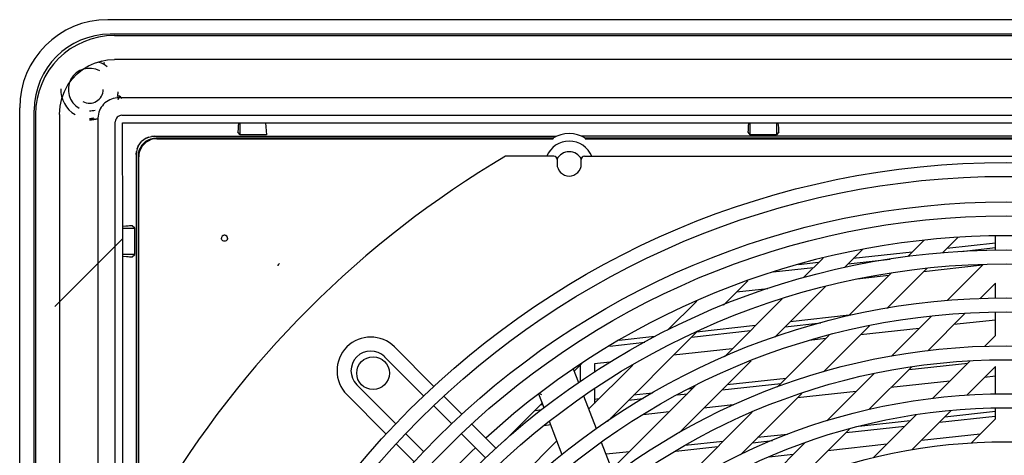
# Model space of a CAD drawing. Header units: inches. Extents: x 0 to 56.7, y 0 to 36.7.
# Tile 17 of 22: x 43 to 49.3, y 21.4 to 24.2. Entities that reach past the tile are written whole.
import ezdxf

# ---------------------------------------------------------------- set-up
doc = ezdxf.new("R2010")
doc.units = ezdxf.units.IN
doc.header["$LTSCALE"] = 3.116667
doc.header["$MEASUREMENT"] = 0
doc.layers.get('0').update_dxf_attribs({"linetype": 'CONTINUOUS'})

msp = doc.modelspace()

# ---------------------------------------------------------------- linework, layer by layer
at = {"color": 6, "linetype": 'Continuous'}
for p, q in [((55.1852, 24.2099), (43.5316, 24.2099)), ((55.1694, 24.1154), (43.5474, 24.1154)), ((43.5749, 24.1076), (55.1419, 24.1076)), ((55.1416, 23.9528), (43.5752, 23.9528)), ((43.4938, 23.939), (43.4891, 23.9415)), ((43.6523, 23.7032), (43.6214, 23.7032)), ((42.9608, 11.9855), (42.9608, 23.639)), ((43.0553, 11.7131), (43.0553, 23.6233)), ((43.0631, 23.5958), (43.0631, 11.9265)), ((43.2179, 23.5958), (43.2179, 11.9265)), ((43.624, 23.5904), (55.0928, 23.5904)), ((43.5803, 11.9755), (43.5803, 23.5467)), ((43.6301, 22.8584), (43.6284, 23.5423)), ((43.6284, 23.5423), (44.3802, 23.5412)), ((44.3803, 23.5412), (44.3783, 23.5185)), ((44.3802, 23.5406), (55.0884, 23.5423)), ((44.3911, 23.4641), (44.391, 23.5406)), ((44.5553, 23.5406), (44.562, 23.4641)), ((47.6846, 23.5074), (47.6839, 23.4986)), ((47.6853, 23.5172), (47.6846, 23.5074)), ((47.6874, 23.5412), (47.6853, 23.5172)), ((47.6982, 23.4641), (47.6981, 23.5406)), ((47.8691, 23.5406), (47.8691, 23.4641)), ((47.8815, 23.5223), (47.8798, 23.5412)), ((47.8823, 23.5121), (47.8815, 23.5223)), ((43.8345, 23.4543), (46.4419, 23.4543)), ((46.4181, 23.4422), (43.8465, 23.4422)), ((43.8507, 23.4381), (46.3934, 23.4381)), ((44.3911, 23.4641), (44.3762, 23.4804)), ((44.5613, 23.4641), (44.3911, 23.4641)), ((46.3934, 23.4381), (46.3999, 23.438)), ((46.3999, 23.438), (46.4055, 23.4379)), ((46.4181, 23.4422), (46.4194, 23.4374)), ((52.1112, 23.4543), (46.6056, 23.4543)), ((46.6281, 23.4374), (46.6294, 23.4422)), ((52.0874, 23.4422), (46.6294, 23.4422)), ((46.6352, 23.4378), (46.6396, 23.4379)), ((46.6396, 23.4379), (46.6447, 23.438)), ((46.6447, 23.438), (46.6508, 23.438)), ((46.6508, 23.438), (46.6577, 23.4381)), ((46.6577, 23.4381), (52.0591, 23.4381)), ((47.6982, 23.4641), (47.6833, 23.4804)), ((47.8691, 23.4641), (47.6982, 23.4641)), ((47.8839, 23.4804), (47.8691, 23.4641)), ((43.7164, 23.3362), (43.7164, 20.7288)), ((43.7285, 23.3242), (43.7285, 20.7526)), ((43.7326, 20.7809), (43.7326, 23.32)), ((43.6301, 12.7553), (43.6301, 22.8584)), ((43.6301, 22.8584), (43.7066, 22.8584)), ((43.6634, 22.872), (43.6535, 22.8712)), ((43.7066, 22.8584), (43.6903, 22.8733)), ((43.7066, 22.6875), (43.7066, 22.8584)), ((44.2697, 22.7977), (44.2692, 22.7931)), ((44.2698, 22.788), (44.2692, 22.7931)), ((44.2774, 22.809), (44.2739, 22.8059)), ((44.2952, 22.8116), (44.2906, 22.8126)), ((44.2994, 22.8096), (44.2952, 22.8116)), ((44.303, 22.8067), (44.2994, 22.8096)), ((44.3054, 22.8037), (44.303, 22.8067)), ((44.3068, 22.8005), (44.3054, 22.8037)), ((44.3066, 22.8009), (44.3064, 22.8013)), ((44.3082, 22.7968), (44.3071, 22.8004)), ((44.3085, 22.7931), (44.3082, 22.7968)), ((48.9438, 22.6981), (49.0451, 22.7995)), ((49.2875, 22.7154), (49.2875, 22.8071)), ((43.1894, 22.3508), (43.6301, 22.7915)), ((44.2718, 22.7833), (44.2698, 22.788)), ((44.2749, 22.7792), (44.2721, 22.7828)), ((44.2939, 22.7741), (44.2888, 22.7735)), ((44.2987, 22.7761), (44.2939, 22.7741)), ((44.3028, 22.7792), (44.2987, 22.7761)), ((48.8238, 22.7786), (48.7204, 22.6752)), ((49.2875, 22.7616), (48.9727, 22.7271)), ((49.0661, 22.7078), (49.2875, 22.7321)), ((43.6295, 22.6767), (43.6535, 22.6746)), ((43.7066, 22.6875), (43.6301, 22.6874)), ((43.6535, 22.6746), (43.6633, 22.6739)), ((43.6633, 22.6739), (43.6721, 22.6732)), ((43.6903, 22.6726), (43.7066, 22.6875)), ((48.308, 22.6024), (48.4273, 22.7217)), ((48.7476, 22.7025), (48.3662, 22.6607)), ((47.8464, 22.5742), (48.108, 22.6029)), ((48.1411, 22.636), (48.0104, 22.6217)), ((48.1696, 22.6645), (48.0429, 22.5378)), ((48.3331, 22.6275), (48.6041, 22.6572)), ((49.2028, 22.6176), (48.8214, 22.5758)), ((49.2073, 22.6221), (48.9742, 22.389)), ((48.6119, 22.5667), (48.335, 22.2898)), ((48.5963, 22.5511), (48.391, 22.5287)), ((48.5838, 22.3382), (48.8424, 22.5968)), ((47.5247, 22.3593), (47.683, 22.5175)), ((47.8575, 22.1519), (48.1848, 22.4793)), ((49.1863, 22.4006), (49.2875, 22.5019)), ((49.2875, 22.4042), (49.2875, 22.5019)), ((47.8125, 22.4653), (47.6084, 22.4429)), ((47.3508, 22.3857), (47.1612, 22.1962)), ((47.9047, 22.3996), (47.5298, 22.0247)), ((48.3387, 22.2935), (47.9573, 22.2517)), ((48.8723, 22.287), (48.6129, 22.0276)), ((48.8486, 22.0629), (49.0924, 22.3067)), ((49.2875, 22.1622), (49.2875, 22.3137)), ((47.7322, 22.2271), (47.3485, 22.1851)), ((47.9241, 22.2186), (48.1548, 22.2438)), ((48.1734, 21.9278), (48.4716, 22.226)), ((49.2875, 22.2627), (49.0189, 22.2332)), ((46.7712, 21.6057), (47.3523, 22.1869)), ((47.0799, 22.1556), (46.848, 22.1303)), ((47.3176, 22.1522), (47.699, 22.1939)), ((48.2096, 22.1644), (47.8755, 21.8303)), ((48.7938, 22.2086), (48.4124, 22.1668)), ((49.2875, 22.1622), (49.216, 22.0907)), ((46.7865, 22.094), (47.0147, 22.119)), ((48.1873, 22.1422), (48.0791, 22.1303)), ((45.6471, 21.8326), (45.3914, 22.0883)), ((47.5808, 22.0757), (47.1994, 22.034)), ((45.5815, 21.7701), (45.3273, 22.0243)), ((46.5568, 21.9314), (46.6054, 21.9801)), ((46.5969, 21.8641), (46.5969, 21.968)), ((46.9358, 21.9708), (46.651, 21.686)), ((46.7869, 21.9888), (46.6869, 21.9778)), ((46.6869, 21.9778), (46.6869, 21.9232)), ((47.2361, 21.5306), (47.7048, 21.9993)), ((48.7281, 21.9425), (49.1095, 21.9842)), ((49.1221, 21.9968), (48.8788, 21.7535)), ((48.5007, 21.9154), (48.194, 21.6088)), ((48.4678, 21.6822), (48.7452, 21.9596)), ((49.1013, 21.7755), (49.2875, 21.9618)), ((49.2875, 21.7822), (49.2875, 21.9618)), ((45.1464, 21.8434), (45.4006, 21.5892)), ((47.341, 21.8359), (46.8008, 21.2957)), ((47.5151, 21.8096), (47.8966, 21.8514)), ((47.9297, 21.8845), (47.5483, 21.8428)), ((48.9914, 21.8661), (48.61, 21.8243)), ((49.2875, 21.8985), (49.2165, 21.8907)), ((45.3381, 21.5236), (45.0824, 21.7793)), ((46.6869, 21.8149), (46.6869, 21.7219)), ((47.0637, 21.7897), (46.9418, 21.7763)), ((47.2249, 21.7778), (47.2901, 21.785)), ((47.3232, 21.8181), (47.3004, 21.8156)), ((47.6344, 21.3888), (48.033, 21.7874)), ((48.3849, 21.7996), (48.0035, 21.7579)), ((45.7112, 21.7685), (45.829, 21.6507)), ((46.109, 21.4836), (46.3496, 21.7242)), ((46.3543, 21.712), (46.3353, 21.7099)), ((46.7167, 21.7517), (46.6869, 21.7484)), ((46.9087, 21.7432), (47.0027, 21.7535)), ((47.5879, 21.7123), (47.397, 21.6914)), ((45.6455, 21.7061), (45.7624, 21.5893)), ((46.3022, 21.6768), (46.3472, 21.6817)), ((47.1719, 21.6668), (47.0026, 21.6482)), ((47.7103, 21.6651), (47.1732, 21.1281)), ((48.7753, 21.65), (48.4939, 21.3686)), ((48.7459, 21.4202), (49.0016, 21.6758)), ((49.2875, 21.6691), (48.9588, 21.6331)), ((49.2875, 21.6222), (49.2875, 21.6915)), ((46.0487, 21.431), (45.8925, 21.5872)), ((46.4039, 21.5827), (46.3601, 21.5779)), ((46.8006, 21.6261), (46.7905, 21.625)), ((48.7337, 21.6084), (48.4024, 21.5721)), ((48.9257, 21.5999), (49.2857, 21.6393)), ((49.2875, 21.6222), (49.1306, 21.4652)), ((45.4646, 21.5252), (45.5814, 21.4083)), ((45.8264, 21.5253), (45.9822, 21.3695)), ((46.1966, 21.56), (46.184, 21.5586)), ((47.9391, 21.5214), (47.7458, 21.5002)), ((47.9951, 21.2094), (48.3415, 21.5558)), ((48.3192, 21.5335), (48.7006, 21.5753)), ((49.1889, 21.5235), (48.8075, 21.4817)), ((45.4022, 21.4595), (45.52, 21.3417)), ((46.4438, 21.4788), (46.2224, 21.2573)), ((47.5207, 21.4756), (47.2755, 21.4487)), ((48.0492, 21.464), (47.614, 21.0288)), ((47.7127, 21.4671), (47.8422, 21.4813)), ((48.5824, 21.4571), (48.201, 21.4153)), ((46.9143, 21.4092), (46.7636, 21.3927)), ((47.2144, 21.4125), (47.4876, 21.4424)), ((47.9759, 21.3907), (47.8206, 21.3737))]:
    msp.add_line(p, q, dxfattribs=at)
at = {"color": 7, "linetype": 'Continuous'}
for p, q in [((43.6066, 23.7186), (43.5991, 23.6918)), ((43.4413, 23.5624), (43.4135, 23.5603)), ((43.4673, 23.5678), (43.4413, 23.5624)), ((43.7809, 23.4414), (43.798, 23.4485)), ((43.7973, 23.4482), (43.816, 23.4528)), ((43.8345, 23.4543), (43.8153, 23.4526)), ((43.816, 23.4528), (43.8345, 23.4543)), ((43.7181, 23.3553), (43.7164, 23.3362)), ((43.7164, 23.3362), (43.7179, 23.3547)), ((46.4253, 23.3241), (46.1104, 23.3241)), ((46.445, 23.3044), (46.445, 23.2749)), ((46.6025, 23.2749), (46.6025, 23.3044)), ((46.6222, 23.3241), (52.0946, 23.3241)), ((44.3083, 22.7912), (44.3084, 22.7915)), ((46.5855, 21.8567), (46.5515, 21.9453)), ((46.4309, 21.862), (46.4296, 21.8611)), ((46.3617, 21.6927), (46.3274, 21.7819)), ((46.7007, 21.5567), (46.6187, 21.7702)), ((46.4785, 21.3884), (46.3955, 21.6047)), ((46.8153, 21.258), (46.734, 21.4698))]:
    msp.add_line(p, q, dxfattribs=at)
at = {"color": 6, "linetype": 'Continuous'}
for points in [[(43.2179, 23.5958), (43.2225, 23.6489), (43.2333, 23.6986), (43.2509, 23.7449), (43.2739, 23.7874), (43.3015, 23.8253), (43.3332, 23.8586), (43.3683, 23.8868), (43.4062, 23.9101), (43.4462, 23.9285), (43.488, 23.9418), (43.5309, 23.9499), (43.5752, 23.9528)], [(43.6214, 23.7032), (43.607, 23.7033), (43.5933, 23.7029), (43.5802, 23.7013), (43.5677, 23.6986), (43.5558, 23.6948), (43.5444, 23.69), (43.5336, 23.6842), (43.5234, 23.6776), (43.5137, 23.6699), (43.5048, 23.6614), (43.4968, 23.6521), (43.4897, 23.6422), (43.4835, 23.6318), (43.4783, 23.6208), (43.474, 23.6094), (43.4708, 23.5975), (43.4687, 23.5853), (43.4675, 23.5726), (43.4673, 23.5595), (43.4675, 23.5459), (43.4675, 12.0075)], [(43.6089, 23.7159), (43.6097, 23.715), (43.6112, 23.7132), (43.6133, 23.7106), (43.6161, 23.7073), (43.6193, 23.7033), (43.623, 23.6987)], [(55.2493, 23.5471), (55.2494, 23.5565), (55.2493, 23.5657), (55.2491, 23.575), (55.2484, 23.5844), (55.2468, 23.594), (55.2445, 23.6037), (55.2413, 23.6137), (55.2372, 23.6238), (55.2321, 23.6341), (55.2259, 23.6442), (55.2185, 23.654), (55.2103, 23.6631), (55.2014, 23.6714), (55.1917, 23.6788), (55.1814, 23.6853), (55.1705, 23.6909), (55.1591, 23.6955), (55.1471, 23.6991), (55.1348, 23.7016), (55.1219, 23.703), (55.1085, 23.7034), (55.0946, 23.7032), (43.6523, 23.7032)], [(44.3783, 23.5185), (44.3777, 23.5099), (44.377, 23.5016), (44.3766, 23.4942), (44.3762, 23.4884), (44.3761, 23.4841), (44.3761, 23.4814), (44.3762, 23.4804)], [(47.6839, 23.4986), (47.6837, 23.4947), (47.6835, 23.4912), (47.6833, 23.4881), (47.6832, 23.4855), (47.6831, 23.4834), (47.6831, 23.4818), (47.6832, 23.4808), (47.6833, 23.4804)], [(47.8839, 23.4804), (47.884, 23.4808), (47.8841, 23.4818), (47.8841, 23.4833), (47.884, 23.4854), (47.8839, 23.4879), (47.8838, 23.491), (47.8836, 23.4945), (47.8833, 23.4984), (47.883, 23.5027), (47.8823, 23.5121)], [(43.8507, 23.4381), (43.832, 23.4366), (43.8142, 23.4323), (43.7971, 23.4252), (43.7813, 23.4155), (43.7672, 23.4035), (43.7552, 23.3894), (43.7455, 23.3736), (43.7384, 23.3565), (43.7341, 23.3387), (43.7326, 23.32)], [(43.8465, 23.4422), (43.8278, 23.4407), (43.8099, 23.4364), (43.7929, 23.4293)], [(46.4055, 23.4379), (46.4102, 23.4379), (46.4123, 23.4378), (46.4141, 23.4378), (46.4157, 23.4377), (46.417, 23.4377), (46.4181, 23.4376), (46.4188, 23.4375), (46.4193, 23.4375), (46.4194, 23.4374)], [(46.6281, 23.4374), (46.6283, 23.4375), (46.6287, 23.4375), (46.6295, 23.4376), (46.6305, 23.4377), (46.6318, 23.4377), (46.6334, 23.4378), (46.6352, 23.4378)], [(43.7414, 23.3778), (43.7343, 23.3608), (43.73, 23.3429), (43.7285, 23.3242)], [(43.7929, 23.4293), (43.7771, 23.4196), (43.7631, 23.4076), (43.7511, 23.3936), (43.7414, 23.3778)], [(43.6535, 22.8712), (43.6484, 22.8708), (43.6295, 22.8691)], [(43.6903, 22.8733), (43.6899, 22.8734), (43.6889, 22.8734), (43.6874, 22.8734), (43.6853, 22.8733), (43.6828, 22.8732), (43.6797, 22.8731), (43.6762, 22.8729), (43.6723, 22.8726), (43.6634, 22.872)], [(44.2739, 22.8059), (44.2713, 22.802), (44.2697, 22.7977)], [(44.2906, 22.8126), (44.286, 22.8125), (44.2815, 22.8112), (44.2774, 22.809)], [(44.3085, 22.7931), (44.3079, 22.788), (44.3059, 22.7833), (44.3028, 22.7792)], [(44.3056, 22.8032), (44.3053, 22.8037), (44.305, 22.8042), (44.3046, 22.8048), (44.3041, 22.8054), (44.3036, 22.806), (44.303, 22.8066)], [(44.3062, 22.8018), (44.306, 22.8023), (44.3058, 22.8027)], [(44.3082, 22.7958), (44.308, 22.7967), (44.3079, 22.7974), (44.3077, 22.798), (44.3076, 22.7985), (44.3075, 22.7988), (44.3074, 22.7991), (44.3073, 22.7995), (44.3072, 22.7998), (44.307, 22.8002), (44.3068, 22.8005)], [(44.3085, 22.7931), (44.3084, 22.7912), (44.3081, 22.7899)], [(44.3083, 22.7948), (44.3082, 22.7953), (44.3082, 22.7958)], [(44.3085, 22.7931), (44.3085, 22.7935), (44.3084, 22.794), (44.3083, 22.7944)], [(44.2888, 22.7735), (44.2837, 22.7741), (44.279, 22.7761), (44.2749, 22.7792)], [(44.3065, 22.7848), (44.3058, 22.7834), (44.3049, 22.7818)], [(44.3081, 22.7899), (44.3079, 22.7891), (44.3078, 22.7884), (44.3075, 22.7874), (44.3071, 22.7862)], [(43.6721, 22.6732), (43.676, 22.673), (43.6795, 22.6728), (43.6826, 22.6726), (43.6852, 22.6725), (43.6873, 22.6724), (43.6889, 22.6724), (43.6899, 22.6725), (43.6903, 22.6726)], [(44.6373, 22.6144), (44.6374, 22.616), (44.6377, 22.6177), (44.638, 22.6194), (44.6384, 22.6211), (44.6391, 22.6227), (44.6399, 22.6243), (44.6409, 22.6259), (44.6422, 22.6275), (44.6436, 22.629), (44.6452, 22.6303)]]:
    msp.add_lwpolyline(points, dxfattribs=at)
at = {"color": 7, "linetype": 'Continuous'}
for points in [[(43.7973, 23.4482), (43.7803, 23.4411), (43.7648, 23.4315), (43.751, 23.4196)], [(43.7296, 23.3903), (43.7224, 23.3733), (43.7179, 23.3547)], [(43.7222, 23.3727), (43.7293, 23.3898), (43.739, 23.4056), (43.751, 23.4197)], [(44.3084, 22.7917), (44.3085, 22.7921), (44.3085, 22.7926), (44.3085, 22.793), (44.3085, 22.7935)], [(44.3088, 22.7924), (44.3087, 22.7935), (44.3086, 22.7941), (44.3085, 22.7943), (44.3085, 22.7942), (44.3085, 22.7939), (44.3085, 22.7935)], [(44.3088, 22.7924), (44.3086, 22.7917), (44.3085, 22.7912), (44.3084, 22.7909), (44.3084, 22.7908), (44.3083, 22.7907), (44.3083, 22.7908), (44.3083, 22.7909), (44.3083, 22.7912)], [(46.3327, 21.786), (46.3348, 21.7853), (46.3405, 21.7818), (46.3436, 21.779)]]:
    msp.add_lwpolyline(points, dxfattribs=at)
at = {"color": 6, "linetype": 'Continuous'}
for radius in [5.4724, 5.3819, 5.2165, 5.126, 4.9055, 4.815, 4.5945, 4.5039, 4.2835, 4.1929, 3.9724, 3.8819, 3.6614]:
    msp.add_circle((49.3584, 17.8123), radius, dxfattribs=at)
at = {"color": 7, "linetype": 'Continuous'}
msp.add_circle((45.2521, 21.9186), 0.1063, dxfattribs=at)
at = {"color": 6, "linetype": 'Continuous'}
for centre, radius, start, end in [((43.5316, 23.639), 0.5709, 90, 180), ((43.5474, 23.6233), 0.4921, 89.99898, 179.99898), ((43.5749, 23.5958), 0.5118, 90, 180), ((43.4135, 23.7572), 0.1378, 61.35211, 241.35211), ((43.4135, 23.7572), 0.187, 51.8926, 70.35225), ((43.4135, 23.7572), 0.1969, 60, 61.53206), ((43.4135, 23.7572), 0.187, 178.35211, 240.16742), ((43.4135, 23.7572), 0.0886, 241.34921, 0.00329), ((43.4135, 23.7572), 0.187, 345.67606, 355.13556), ((43.4135, 23.7572), 0.187, 270.00024, 279.4596), ((43.6222, 23.5485), 0.0415, 87.53145, 182.46854), ((46.5238, 23.265), 0.2063, 59.18555, 120.81448), ((46.5238, 23.265), 0.1575, 22.06855, 157.92445), ((46.5238, 23.265), 0.0886, 26.65056, 153.35979), ((44.2888, 22.7931), 0.0197, 43.76326, 137.77769), ((45.2369, 21.9338), 0.2185, 45, 225), ((45.2369, 21.9338), 0.128, 45, 225)]:
    msp.add_arc(centre, radius, start, end, dxfattribs=at)
at = {"color": 7, "linetype": 'Continuous'}
for centre, radius, start, end in [((43.4135, 23.7572), 0.1969, 340.84062, 348.7118), ((43.4135, 23.7572), 0.1378, 270.00001, 285.14523), ((43.4135, 23.7572), 0.1969, 270.00008, 285.8599), ((49.3584, 17.8123), 6.3976, 120.51024, 149.48976), ((46.4253, 23.3044), 0.0197, 0, 90), ((46.6222, 23.3044), 0.0197, 90, 180), ((46.5238, 23.2749), 0.0787, 180, 360), ((49.3584, 17.8123), 4.997, 47.50621, 132.49263), ((49.3584, 17.8123), 4.997, 133.53272, 136.46746)]:
    msp.add_arc(centre, radius, start, end, dxfattribs=at)

doc.saveas('drawing.dxf')
